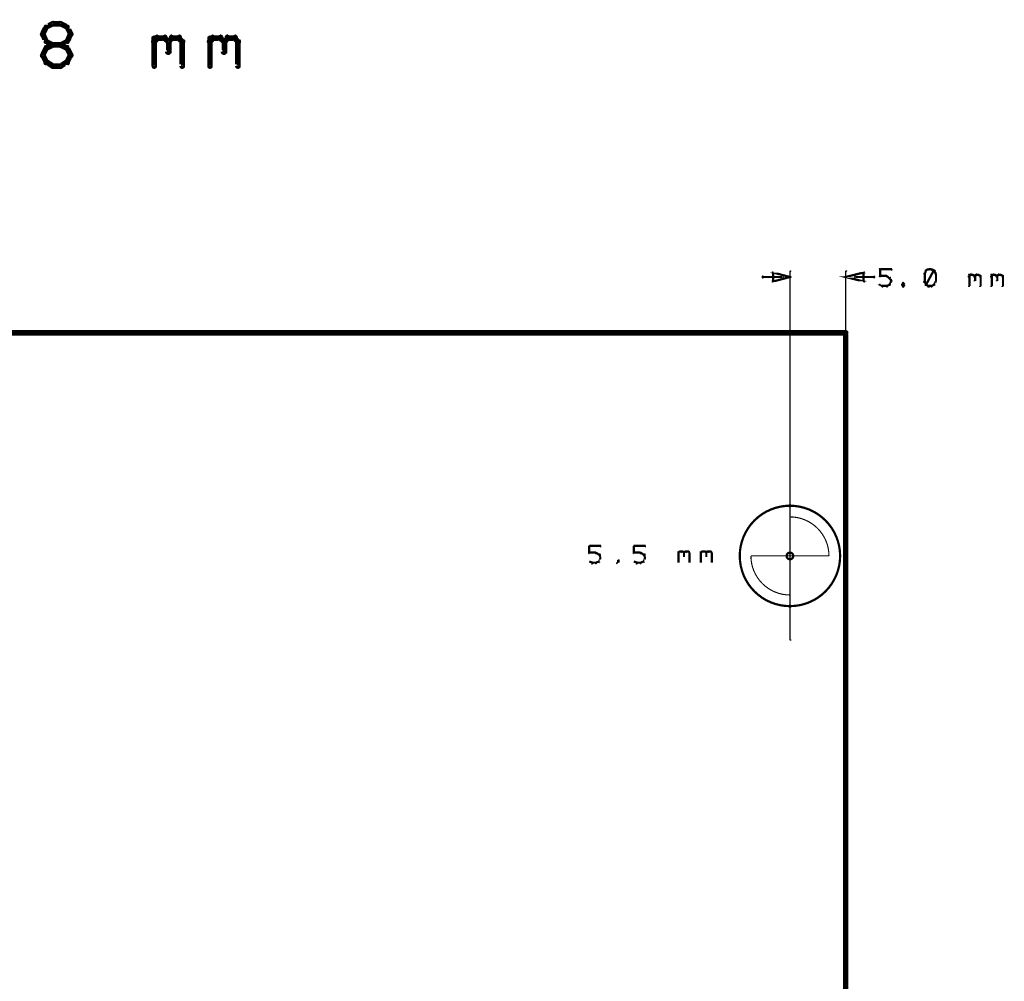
# Model space of a CAD drawing. Extents: x 178 to 725, y 26 to 878.
# Tile 41 of 93: x 588 to 677, y 134 to 220. Entities that reach past the tile are written whole.
import ezdxf

# ---------------------------------------------------------------- set-up
doc = ezdxf.new("R2010")
doc.units = 0
doc.layers.get('0').update_dxf_attribs({"linetype": 'CONTINUOUS'})
for name, color, linetype in [('COPPER', 3, 'CONTINUOUS'), ('DIMENSIONS', 2, 'CONTINUOUS'), ('DRAWING', 4, 'CONTINUOUS'), ('OUTLINES', 1, 'CONTINUOUS')]:
    doc.layers.add(name, color=color, linetype=linetype)

# ---------------------------------------------------------------- blocks, each defined once
blk = doc.blocks.new('VIA')
at = {"const_width": 0.2}
blk.add_lwpolyline([(-0.3, 0, 1), (0.3, 0, 1)], format="xyb", close=True, dxfattribs=at)

msp = doc.modelspace()

# ---------------------------------------------------------------- linework, layer by layer
at = {"layer": 'DIMENSIONS', "color": 94}
for points in [[(665.5, 197.1, 0.1, 0.1, 1), (665.6, 197.1, 0, 0, 0), (665.6, 197.1, 0, 0, 0), (665.6, 197.1, 0.2, 0.2, 0), (665.6, 197.7, 0.2, 0.2, 0), (665.6, 197.7, 0, 0, 0), (665.6, 197.7, 0.1, 0.1, 0), (665.6, 197.7, 0.1, 0.1, 1), (665.5, 197.7, 0, 0, 0)], [(665.6, 197.7, 0.1, 0.1, 1), (665.6, 197.6, 0, 0, 0), (665.6, 197.7, 0, 0, 0), (665.6, 197.7, 0.2, 0.2, 0), (666.6, 197.7, 0.2, 0.2, 0), (666.6, 197.7, 0, 0, 0), (666.6, 197.7, 0.1, 0.1, 0), (666.6, 197.6, 0.1, 0.1, 1), (666.6, 197.7, 0, 0, 0)], [(670, 197.6, 0.1, 0.1, 1), (669.9, 197.7, 0, 0, 0), (669.9, 197.7, 0, 0, 0), (669.9, 197.7, 0.2, 0.2, 0), (669.7, 197.6, 0.2, 0.2, 0), (669.7, 197.6, 0, 0, 0), (669.7, 197.6, 0.1, 0.1, 0), (669.7, 197.6, 0.1, 0.1, 1), (669.7, 197.5, 0, 0, 0)], [(670.2, 197.6, 0.1, 0.1, 1), (670.2, 197.7, 0, 0, 0), (670.2, 197.7, 0, 0, 0), (670.2, 197.7, 0.2, 0.2, 0), (669.9, 197.7, 0.2, 0.2, 0), (669.9, 197.7, 0, 0, 0), (669.9, 197.7, 0.1, 0.1, 0), (669.9, 197.7, 0.1, 0.1, 1), (669.9, 197.6, 0, 0, 0)], [(670.4, 197.5, 0.1, 0.1, 1), (670.5, 197.6, 0, 0, 0), (670.4, 197.6, 0, 0, 0), (670.4, 197.6, 0.2, 0.2, 0), (670.2, 197.7, 0.2, 0.2, 0), (670.2, 197.7, 0, 0, 0), (670.2, 197.7, 0.1, 0.1, 0), (670.2, 197.7, 0.1, 0.1, 1), (670.2, 197.6, 0, 0, 0)], [(656.8, 196.9, 0.1, 0.1, 1), (656.8, 197.1, 0, 0, 0), (656.8, 197, 0, 0, 0), (656.8, 197, 0.2, 0.2, 0), (655.1, 197, 0.2, 0.2, 0), (655.1, 197, 0, 0, 0), (655.1, 197, 0.1, 0.1, 0), (655.1, 197.1, 0.1, 0.1, 1), (655.1, 196.9, 0, 0, 0)], [(657.5, 164.5, 0.1, 0.1, 1), (657.6, 164.5, 0, 0, 0), (657.5, 164.5, 0, 0, 0), (657.5, 164.5, 0.1, 0.1, 0), (657.5, 197.5, 0.1, 0.1, 0), (657.5, 197.5, 0, 0, 0), (657.5, 197.5, 0.1, 0.1, 0), (657.6, 197.5, 0.1, 0.1, 1), (657.5, 197.5, 0, 0, 0)], [(662.5, 164.5, 0.1, 0.1, 1), (662.6, 164.5, 0, 0, 0), (662.5, 164.5, 0, 0, 0), (662.5, 164.5, 0.1, 0.1, 0), (662.5, 197.5, 0.1, 0.1, 0), (662.5, 197.5, 0, 0, 0), (662.5, 197.5, 0.1, 0.1, 0), (662.6, 197.5, 0.1, 0.1, 1), (662.5, 197.5, 0, 0, 0)], [(663.4, 197.1, 0.1, 0.1, 1), (663.4, 196.9, 0, 0, 0), (663.4, 197, 0, 0, 0), (663.4, 197, 0.2, 0.2, 0), (665, 197, 0.2, 0.2, 0), (665, 197, 0, 0, 0), (665, 197, 0.1, 0.1, 0), (665, 196.9, 0.1, 0.1, 1), (665, 197.1, 0, 0, 0)], [(666.2, 197, 0.1, 0.1, 1), (666.2, 197.1, 0, 0, 0), (666.2, 197.1, 0, 0, 0), (666.2, 197.1, 0.2, 0.2, 0), (665.6, 197.1, 0.2, 0.2, 0), (665.6, 197.1, 0, 0, 0), (665.6, 197.1, 0.1, 0.1, 0), (665.6, 197.1, 0.1, 0.1, 1), (665.6, 197, 0, 0, 0)], [(666.4, 196.9, 0.1, 0.1, 1), (666.5, 197, 0, 0, 0), (666.4, 196.9, 0, 0, 0), (666.4, 196.9, 0.2, 0.2, 0), (666.2, 197.1, 0.2, 0.2, 0), (666.2, 197.1, 0, 0, 0), (666.2, 197.1, 0.1, 0.1, 0), (666.2, 197.1, 0.1, 0.1, 1), (666.2, 197, 0, 0, 0)], [(666.5, 196.7, 0.1, 0.1, 1), (666.6, 196.7, 0, 0, 0), (666.6, 196.7, 0, 0, 0), (666.6, 196.7, 0.2, 0.2, 0), (666.4, 196.9, 0.2, 0.2, 0), (666.4, 196.9, 0, 0, 0), (666.4, 196.9, 0.1, 0.1, 0), (666.5, 196.9, 0.1, 0.1, 1), (666.4, 196.9, 0, 0, 0)], [(669.7, 197.5, 0.1, 0.1, 1), (669.6, 197.6, 0, 0, 0), (669.7, 197.6, 0, 0, 0), (669.7, 197.6, 0.2, 0.2, 0), (669.6, 197.3, 0.2, 0.2, 0), (669.6, 197.3, 0, 0, 0), (669.6, 197.3, 0.1, 0.1, 0), (669.5, 197.3, 0.1, 0.1, 1), (669.6, 197.3, 0, 0, 0)], [(669.6, 197.3, 0.1, 0.1, 1), (669.5, 197.3, 0, 0, 0), (669.6, 197.3, 0, 0, 0), (669.6, 197.3, 0.2, 0.2, 0), (669.6, 196.6, 0.2, 0.2, 0), (669.6, 196.6, 0, 0, 0), (669.6, 196.6, 0.1, 0.1, 0), (669.5, 196.6, 0.1, 0.1, 1), (669.6, 196.6, 0, 0, 0)], [(669.6, 196.3, 0.1, 0.1, 1), (669.7, 196.3, 0, 0, 0), (669.7, 196.3, 0, 0, 0), (669.7, 196.3, 0.2, 0.2, 0), (670.4, 197.6, 0.2, 0.2, 0), (670.4, 197.6, 0, 0, 0), (670.4, 197.6, 0.1, 0.1, 0), (670.5, 197.5, 0.1, 0.1, 1), (670.4, 197.6, 0, 0, 0)], [(670.5, 197.3, 0.1, 0.1, 1), (670.6, 197.3, 0, 0, 0), (670.6, 197.3, 0, 0, 0), (670.6, 197.3, 0.2, 0.2, 0), (670.4, 197.6, 0.2, 0.2, 0), (670.4, 197.6, 0, 0, 0), (670.4, 197.6, 0.1, 0.1, 0), (670.5, 197.6, 0.1, 0.1, 1), (670.4, 197.5, 0, 0, 0)], [(670.5, 196.6, 0.1, 0.1, 1), (670.6, 196.6, 0, 0, 0), (670.6, 196.6, 0, 0, 0), (670.6, 196.6, 0.2, 0.2, 0), (670.6, 197.3, 0.2, 0.2, 0), (670.6, 197.3, 0, 0, 0), (670.6, 197.3, 0.1, 0.1, 0), (670.6, 197.3, 0.1, 0.1, 1), (670.5, 197.3, 0, 0, 0)], [(673.5, 197.1, 0.1, 0.1, 1), (673.6, 197, 0, 0, 0), (673.6, 197.1, 0, 0, 0), (673.6, 197.1, 0.2, 0.2, 0), (673.7, 197.2, 0.2, 0.2, 0), (673.7, 197.2, 0, 0, 0), (673.7, 197.2, 0.1, 0.1, 0), (673.7, 197.1, 0.1, 0.1, 1), (673.6, 197.2, 0, 0, 0)], [(673.5, 196.2, 0.1, 0.1, 1), (673.6, 196.2, 0, 0, 0), (673.6, 196.2, 0, 0, 0), (673.6, 196.2, 0.2, 0.2, 0), (673.6, 197.2, 0.2, 0.2, 0), (673.6, 197.2, 0, 0, 0), (673.6, 197.2, 0.1, 0.1, 0), (673.6, 197.2, 0.1, 0.1, 1), (673.5, 197.2, 0, 0, 0)], [(673.7, 197.2, 0.1, 0.1, 1), (673.7, 197.1, 0, 0, 0), (673.7, 197.2, 0, 0, 0), (673.7, 197.2, 0.2, 0.2, 0), (673.9, 197.2, 0.2, 0.2, 0), (673.9, 197.2, 0, 0, 0), (673.9, 197.2, 0.1, 0.1, 0), (673.9, 197.1, 0.1, 0.1, 1), (673.9, 197.2, 0, 0, 0)], [(674, 197.2, 0.1, 0.1, 1), (673.9, 197.1, 0, 0, 0), (673.9, 197.2, 0, 0, 0), (673.9, 197.2, 0.2, 0.2, 0), (674.1, 197.1, 0.2, 0.2, 0), (674.1, 197.1, 0, 0, 0), (674.1, 197.1, 0.1, 0.1, 0), (674, 197, 0.1, 0.1, 1), (674.1, 197.1, 0, 0, 0)], [(674, 197.1, 0.1, 0.1, 1), (674.1, 197, 0, 0, 0), (674.1, 197.1, 0, 0, 0), (674.1, 197.1, 0.2, 0.2, 0), (674.2, 197.2, 0.2, 0.2, 0), (674.2, 197.2, 0, 0, 0), (674.2, 197.2, 0.1, 0.1, 0), (674.2, 197.1, 0.1, 0.1, 1), (674.1, 197.2, 0, 0, 0)], [(674.1, 197.1, 0.1, 0.1, 1), (674, 197.1, 0, 0, 0), (674.1, 197.1, 0, 0, 0), (674.1, 197.1, 0.2, 0.2, 0), (674.1, 196.7, 0.2, 0.2, 0), (674.1, 196.7, 0, 0, 0), (674.1, 196.7, 0.1, 0.1, 0), (674, 196.7, 0.1, 0.1, 1), (674.1, 196.7, 0, 0, 0)], [(674.2, 197.2, 0.1, 0.1, 1), (674.2, 197.1, 0, 0, 0), (674.2, 197.2, 0, 0, 0), (674.2, 197.2, 0.2, 0.2, 0), (674.4, 197.2, 0.2, 0.2, 0), (674.4, 197.2, 0, 0, 0), (674.4, 197.2, 0.1, 0.1, 0), (674.4, 197.1, 0.1, 0.1, 1), (674.4, 197.2, 0, 0, 0)], [(674.5, 197.2, 0.1, 0.1, 1), (674.4, 197.1, 0, 0, 0), (674.4, 197.2, 0, 0, 0), (674.4, 197.2, 0.2, 0.2, 0), (674.6, 197.1, 0.2, 0.2, 0), (674.6, 197.1, 0, 0, 0), (674.6, 197.1, 0.1, 0.1, 0), (674.5, 197, 0.1, 0.1, 1), (674.6, 197.1, 0, 0, 0)], [(674.6, 197.1, 0.1, 0.1, 1), (674.5, 197.1, 0, 0, 0), (674.6, 197.1, 0, 0, 0), (674.6, 197.1, 0.2, 0.2, 0), (674.6, 196.2, 0.2, 0.2, 0), (674.6, 196.2, 0, 0, 0), (674.6, 196.2, 0.1, 0.1, 0), (674.5, 196.2, 0.1, 0.1, 1), (674.6, 196.2, 0, 0, 0)], [(675.5, 197.1, 0.1, 0.1, 1), (675.6, 197, 0, 0, 0), (675.6, 197.1, 0, 0, 0), (675.6, 197.1, 0.2, 0.2, 0), (675.7, 197.2, 0.2, 0.2, 0), (675.7, 197.2, 0, 0, 0), (675.7, 197.2, 0.1, 0.1, 0), (675.7, 197.1, 0.1, 0.1, 1), (675.6, 197.2, 0, 0, 0)], [(675.5, 196.2, 0.1, 0.1, 1), (675.6, 196.2, 0, 0, 0), (675.6, 196.2, 0, 0, 0), (675.6, 196.2, 0.2, 0.2, 0), (675.6, 197.2, 0.2, 0.2, 0), (675.6, 197.2, 0, 0, 0), (675.6, 197.2, 0.1, 0.1, 0), (675.6, 197.2, 0.1, 0.1, 1), (675.5, 197.2, 0, 0, 0)], [(675.7, 197.2, 0.1, 0.1, 1), (675.7, 197.1, 0, 0, 0), (675.7, 197.2, 0, 0, 0), (675.7, 197.2, 0.2, 0.2, 0), (675.9, 197.2, 0.2, 0.2, 0), (675.9, 197.2, 0, 0, 0), (675.9, 197.2, 0.1, 0.1, 0), (675.9, 197.1, 0.1, 0.1, 1), (675.9, 197.2, 0, 0, 0)], [(676, 197.2, 0.1, 0.1, 1), (675.9, 197.1, 0, 0, 0), (675.9, 197.2, 0, 0, 0), (675.9, 197.2, 0.2, 0.2, 0), (676.1, 197.1, 0.2, 0.2, 0), (676.1, 197.1, 0, 0, 0), (676.1, 197.1, 0.1, 0.1, 0), (676, 197, 0.1, 0.1, 1), (676.1, 197.1, 0, 0, 0)], [(676, 197.1, 0.1, 0.1, 1), (676.1, 197, 0, 0, 0), (676.1, 197.1, 0, 0, 0), (676.1, 197.1, 0.2, 0.2, 0), (676.2, 197.2, 0.2, 0.2, 0), (676.2, 197.2, 0, 0, 0), (676.2, 197.2, 0.1, 0.1, 0), (676.2, 197.1, 0.1, 0.1, 1), (676.1, 197.2, 0, 0, 0)], [(676.1, 197.1, 0.1, 0.1, 1), (676, 197.1, 0, 0, 0), (676.1, 197.1, 0, 0, 0), (676.1, 197.1, 0.2, 0.2, 0), (676.1, 196.7, 0.2, 0.2, 0), (676.1, 196.7, 0, 0, 0), (676.1, 196.7, 0.1, 0.1, 0), (676, 196.7, 0.1, 0.1, 1), (676.1, 196.7, 0, 0, 0)], [(676.2, 197.2, 0.1, 0.1, 1), (676.2, 197.1, 0, 0, 0), (676.2, 197.2, 0, 0, 0), (676.2, 197.2, 0.2, 0.2, 0), (676.4, 197.2, 0.2, 0.2, 0), (676.4, 197.2, 0, 0, 0), (676.4, 197.2, 0.1, 0.1, 0), (676.4, 197.1, 0.1, 0.1, 1), (676.4, 197.2, 0, 0, 0)], [(676.5, 197.2, 0.1, 0.1, 1), (676.4, 197.1, 0, 0, 0), (676.4, 197.2, 0, 0, 0), (676.4, 197.2, 0.2, 0.2, 0), (676.6, 197.1, 0.2, 0.2, 0), (676.6, 197.1, 0, 0, 0), (676.6, 197.1, 0.1, 0.1, 0), (676.5, 197, 0.1, 0.1, 1), (676.6, 197.1, 0, 0, 0)], [(676.6, 197.1, 0.1, 0.1, 1), (676.5, 197.1, 0, 0, 0), (676.6, 197.1, 0, 0, 0), (676.6, 197.1, 0.2, 0.2, 0), (676.6, 196.2, 0.2, 0.2, 0), (676.6, 196.2, 0, 0, 0), (676.6, 196.2, 0.1, 0.1, 0), (676.5, 196.2, 0.1, 0.1, 1), (676.6, 196.2, 0, 0, 0)], [(665.6, 196.3, 0.1, 0.1, 1), (665.5, 196.3, 0, 0, 0), (665.6, 196.3, 0, 0, 0), (665.6, 196.3, 0.2, 0.2, 0), (665.8, 196.2, 0.2, 0.2, 0), (665.8, 196.2, 0, 0, 0), (665.8, 196.2, 0.1, 0.1, 0), (665.8, 196.1, 0.1, 0.1, 1), (665.8, 196.2, 0, 0, 0)], [(665.8, 196.2, 0.1, 0.1, 1), (665.8, 196.1, 0, 0, 0), (665.8, 196.2, 0, 0, 0), (665.8, 196.2, 0.2, 0.2, 0), (666.2, 196.2, 0.2, 0.2, 0), (666.2, 196.2, 0, 0, 0), (666.2, 196.2, 0.1, 0.1, 0), (666.2, 196.1, 0.1, 0.1, 1), (666.2, 196.2, 0, 0, 0)], [(666.2, 196.2, 0.1, 0.1, 1), (666.2, 196.1, 0, 0, 0), (666.2, 196.2, 0, 0, 0), (666.2, 196.2, 0.2, 0.2, 0), (666.4, 196.3, 0.2, 0.2, 0), (666.4, 196.3, 0, 0, 0), (666.4, 196.3, 0.1, 0.1, 0), (666.5, 196.3, 0.1, 0.1, 1), (666.4, 196.3, 0, 0, 0)], [(666.4, 196.3, 0.1, 0.1, 1), (666.5, 196.3, 0, 0, 0), (666.4, 196.3, 0, 0, 0), (666.4, 196.3, 0.2, 0.2, 0), (666.6, 196.6, 0.2, 0.2, 0), (666.6, 196.6, 0, 0, 0), (666.6, 196.6, 0.1, 0.1, 0), (666.6, 196.5, 0.1, 0.1, 1), (666.5, 196.6, 0, 0, 0)], [(666.5, 196.6, 0.1, 0.1, 1), (666.6, 196.6, 0, 0, 0), (666.6, 196.6, 0, 0, 0), (666.6, 196.6, 0.2, 0.2, 0), (666.6, 196.7, 0.2, 0.2, 0), (666.6, 196.7, 0, 0, 0), (666.6, 196.7, 0.1, 0.1, 0), (666.6, 196.7, 0.1, 0.1, 1), (666.5, 196.7, 0, 0, 0)], [(667.7, 196.4, 0.1, 0.1, 1), (667.6, 196.5, 0, 0, 0), (667.7, 196.4, 0, 0, 0), (667.7, 196.4, 0.2, 0.2, 0), (667.6, 196.3, 0.2, 0.2, 0), (667.6, 196.3, 0, 0, 0), (667.6, 196.3, 0.1, 0.1, 0), (667.5, 196.3, 0.1, 0.1, 1), (667.6, 196.3, 0, 0, 0)], [(667.6, 196.3, 0.1, 0.1, 1), (667.5, 196.3, 0, 0, 0), (667.6, 196.3, 0, 0, 0), (667.6, 196.3, 0.2, 0.2, 0), (667.7, 196.2, 0.2, 0.2, 0), (667.7, 196.2, 0, 0, 0), (667.7, 196.2, 0.1, 0.1, 0), (667.6, 196.1, 0.1, 0.1, 1), (667.7, 196.2, 0, 0, 0)], [(667.8, 196.3, 0.1, 0.1, 1), (667.8, 196.3, 0, 0, 0), (667.8, 196.3, 0, 0, 0), (667.8, 196.3, 0.2, 0.2, 0), (667.7, 196.4, 0.2, 0.2, 0), (667.7, 196.4, 0, 0, 0), (667.7, 196.4, 0.1, 0.1, 0), (667.7, 196.5, 0.1, 0.1, 1), (667.6, 196.4, 0, 0, 0)], [(667.6, 196.2, 0.1, 0.1, 1), (667.7, 196.1, 0, 0, 0), (667.7, 196.2, 0, 0, 0), (667.7, 196.2, 0.2, 0.2, 0), (667.8, 196.3, 0.2, 0.2, 0), (667.8, 196.3, 0, 0, 0), (667.8, 196.3, 0.1, 0.1, 0), (667.8, 196.3, 0.1, 0.1, 1), (667.8, 196.3, 0, 0, 0)], [(669.6, 196.6, 0.1, 0.1, 1), (669.5, 196.5, 0, 0, 0), (669.6, 196.6, 0, 0, 0), (669.6, 196.6, 0.2, 0.2, 0), (669.7, 196.3, 0.2, 0.2, 0), (669.7, 196.3, 0, 0, 0), (669.7, 196.3, 0.1, 0.1, 0), (669.6, 196.3, 0.1, 0.1, 1), (669.7, 196.3, 0, 0, 0)], [(669.7, 196.3, 0.1, 0.1, 1), (669.7, 196.3, 0, 0, 0), (669.7, 196.3, 0, 0, 0), (669.7, 196.3, 0.2, 0.2, 0), (669.9, 196.2, 0.2, 0.2, 0), (669.9, 196.2, 0, 0, 0), (669.9, 196.2, 0.1, 0.1, 0), (669.9, 196.1, 0.1, 0.1, 1), (670, 196.2, 0, 0, 0)], [(669.9, 196.2, 0.1, 0.1, 1), (669.9, 196.1, 0, 0, 0), (669.9, 196.2, 0, 0, 0), (669.9, 196.2, 0.2, 0.2, 0), (670.2, 196.2, 0.2, 0.2, 0), (670.2, 196.2, 0, 0, 0), (670.2, 196.2, 0.1, 0.1, 0), (670.2, 196.1, 0.1, 0.1, 1), (670.2, 196.2, 0, 0, 0)], [(670.2, 196.2, 0.1, 0.1, 1), (670.2, 196.1, 0, 0, 0), (670.2, 196.2, 0, 0, 0), (670.2, 196.2, 0.2, 0.2, 0), (670.4, 196.3, 0.2, 0.2, 0), (670.4, 196.3, 0, 0, 0), (670.4, 196.3, 0.1, 0.1, 0), (670.5, 196.3, 0.1, 0.1, 1), (670.4, 196.3, 0, 0, 0)], [(670.4, 196.3, 0.1, 0.1, 1), (670.5, 196.3, 0, 0, 0), (670.4, 196.3, 0, 0, 0), (670.4, 196.3, 0.2, 0.2, 0), (670.6, 196.6, 0.2, 0.2, 0), (670.6, 196.6, 0, 0, 0), (670.6, 196.6, 0.1, 0.1, 0), (670.6, 196.5, 0.1, 0.1, 1), (670.5, 196.6, 0, 0, 0)]]:
    msp.add_lwpolyline(points, format="xyseb", dxfattribs=at)
for points in [[(657.6, 197, 0.1, 0.1, 1), (657.5, 197, 0, 0, 0), (657.5, 197, 0, 0, 0), (657.5, 197, 0.2, 0.2, 0), (656, 196.6, 0, 0, 0), (656, 196.6, 0.1, 0.1, 0), (655.9, 196.6, 0.1, 0.1, 1), (656, 196.6, 0, 0, 0), (655.9, 196.6, 0.1, 0.1, 1), (656, 196.6, 0, 0, 0), (656, 196.6, 0, 0, 0), (656, 196.6, 0.2, 0.2, 0), (656, 197.4, 0, 0, 0), (656, 197.4, 0.1, 0.1, 0), (656, 197.4, 0.1, 0.1, 1), (655.9, 197.4, 0, 0, 0), (656, 197.4, 0.1, 0.1, 1), (655.9, 197.4, 0, 0, 0), (656, 197.4, 0, 0, 0), (656, 197.4, 0.2, 0.2, 0), (657.5, 197, 0.2, 0.2, 0), (657.5, 197, 0, 0, 0), (657.5, 197, 0.1, 0.1, 0), (657.5, 197, 0.1, 0.1, 1), (657.6, 197, 0, 0, 0)], [(662.5, 197, 0.1, 0.1, 1), (662.6, 197, 0, 0, 0), (662.5, 197, 0, 0, 0), (662.5, 197, 0.2, 0.2, 0), (664.1, 197.4, 0, 0, 0), (664.1, 197.4, 0.1, 0.1, 0), (664.2, 197.4, 0.1, 0.1, 1), (664.1, 197.4, 0, 0, 0), (664.2, 197.4, 0.1, 0.1, 1), (664.1, 197.4, 0, 0, 0), (664.1, 197.4, 0, 0, 0), (664.1, 197.4, 0.2, 0.2, 0), (664.1, 196.6, 0, 0, 0), (664.1, 196.6, 0.1, 0.1, 0), (664.1, 196.6, 0.1, 0.1, 1), (664.2, 196.6, 0, 0, 0), (664.1, 196.6, 0.1, 0.1, 1), (664.2, 196.6, 0, 0, 0), (664.1, 196.6, 0, 0, 0), (664.1, 196.6, 0.2, 0.2, 0), (662.5, 197, 0.2, 0.2, 0), (662.5, 197, 0, 0, 0), (662.5, 197, 0.1, 0.1, 0), (662.6, 197, 0.1, 0.1, 1), (662.5, 197, 0, 0, 0)]]:
    msp.add_lwpolyline(points, format="xyseb", close=True, dxfattribs=at)
at = {"layer": 'DRAWING', "color": 2}
for points in [[(591.5, 219.6, 0.3, 0.3, 1), (591.4, 219.8, 0, 0, 0), (591.4, 219.7, 0, 0, 0), (591.4, 219.7, 0.5, 0.5, 0), (590.8, 219.4, 0.5, 0.5, 0), (590.8, 219.4, 0, 0, 0), (590.8, 219.4, 0.3, 0.3, 0), (590.8, 219.5, 0.3, 0.3, 1), (590.9, 219.3, 0, 0, 0)], [(592.1, 219.6, 0.3, 0.3, 1), (592.1, 219.8, 0, 0, 0), (592.1, 219.7, 0, 0, 0), (592.1, 219.7, 0.5, 0.5, 0), (591.4, 219.7, 0.5, 0.5, 0), (591.4, 219.7, 0, 0, 0), (591.4, 219.7, 0.3, 0.3, 0), (591.4, 219.8, 0.3, 0.3, 1), (591.4, 219.6, 0, 0, 0)], [(592.6, 219.3, 0.3, 0.3, 1), (592.7, 219.5, 0, 0, 0), (592.7, 219.4, 0, 0, 0), (592.7, 219.4, 0.5, 0.5, 0), (592.1, 219.7, 0.5, 0.5, 0), (592.1, 219.7, 0, 0, 0), (592.1, 219.7, 0.3, 0.3, 0), (592.1, 219.8, 0.3, 0.3, 1), (592, 219.6, 0, 0, 0)], [(590.9, 219.3, 0.3, 0.3, 1), (590.7, 219.4, 0, 0, 0), (590.8, 219.4, 0, 0, 0), (590.8, 219.4, 0.5, 0.5, 0), (590.5, 218.8, 0.5, 0.5, 0), (590.5, 218.8, 0, 0, 0), (590.5, 218.8, 0.3, 0.3, 0), (590.4, 218.8, 0.3, 0.3, 1), (590.6, 218.7, 0, 0, 0)], [(590.6, 218.8, 0.3, 0.3, 1), (590.4, 218.7, 0, 0, 0), (590.5, 218.8, 0, 0, 0), (590.5, 218.8, 0.5, 0.5, 0), (590.8, 218.1, 0.5, 0.5, 0), (590.8, 218.1, 0, 0, 0), (590.8, 218.1, 0.3, 0.3, 0), (590.7, 218.1, 0.3, 0.3, 1), (590.9, 218.2, 0, 0, 0)], [(592.9, 218.7, 0.3, 0.3, 1), (593.1, 218.8, 0, 0, 0), (593, 218.8, 0, 0, 0), (593, 218.8, 0.5, 0.5, 0), (592.7, 219.4, 0.5, 0.5, 0), (592.7, 219.4, 0, 0, 0), (592.7, 219.4, 0.3, 0.3, 0), (592.8, 219.4, 0.3, 0.3, 1), (592.6, 219.3, 0, 0, 0)], [(592.6, 218.2, 0.3, 0.3, 1), (592.8, 218.1, 0, 0, 0), (592.7, 218.1, 0, 0, 0), (592.7, 218.1, 0.5, 0.5, 0), (593, 218.8, 0.5, 0.5, 0), (593, 218.8, 0, 0, 0), (593, 218.8, 0.3, 0.3, 0), (593.1, 218.7, 0.3, 0.3, 1), (592.9, 218.8, 0, 0, 0)], [(590.9, 218.2, 0.3, 0.3, 1), (590.8, 218, 0, 0, 0), (590.8, 218.1, 0, 0, 0), (590.8, 218.1, 0.5, 0.5, 0), (591.4, 217.8, 0.5, 0.5, 0), (591.4, 217.8, 0, 0, 0), (591.4, 217.8, 0.3, 0.3, 0), (591.4, 217.7, 0.3, 0.3, 1), (591.5, 217.9, 0, 0, 0)], [(591.5, 217.7, 0.3, 0.3, 1), (591.4, 217.9, 0, 0, 0), (591.4, 217.8, 0, 0, 0), (591.4, 217.8, 0.5, 0.5, 0), (590.8, 217.5, 0.5, 0.5, 0), (590.8, 217.5, 0, 0, 0), (590.8, 217.5, 0.3, 0.3, 0), (590.8, 217.6, 0.3, 0.3, 1), (590.9, 217.4, 0, 0, 0)], [(591.4, 217.9, 0.3, 0.3, 1), (591.4, 217.7, 0, 0, 0), (591.4, 217.8, 0, 0, 0), (591.4, 217.8, 0.5, 0.5, 0), (592.1, 217.8, 0.5, 0.5, 0), (592.1, 217.8, 0, 0, 0), (592.1, 217.8, 0.3, 0.3, 0), (592.1, 217.7, 0.3, 0.3, 1), (592.1, 217.9, 0, 0, 0)], [(592, 217.9, 0.3, 0.3, 1), (592.1, 217.7, 0, 0, 0), (592.1, 217.8, 0, 0, 0), (592.1, 217.8, 0.5, 0.5, 0), (592.7, 218.1, 0.5, 0.5, 0), (592.7, 218.1, 0, 0, 0), (592.7, 218.1, 0.3, 0.3, 0), (592.7, 218, 0.3, 0.3, 1), (592.6, 218.2, 0, 0, 0)], [(592.6, 217.4, 0.3, 0.3, 1), (592.7, 217.6, 0, 0, 0), (592.7, 217.5, 0, 0, 0), (592.7, 217.5, 0.5, 0.5, 0), (592.1, 217.8, 0.5, 0.5, 0), (592.1, 217.8, 0, 0, 0), (592.1, 217.8, 0.3, 0.3, 0), (592.1, 217.9, 0.3, 0.3, 1), (592, 217.7, 0, 0, 0)], [(600.4, 218.2, 0.3, 0.3, 1), (600.6, 218, 0, 0, 0), (600.5, 218.1, 0, 0, 0), (600.5, 218.1, 0.5, 0.5, 0), (600.8, 218.4, 0.5, 0.5, 0), (600.8, 218.4, 0, 0, 0), (600.8, 218.4, 0.3, 0.3, 0), (600.9, 218.3, 0.3, 0.3, 1), (600.7, 218.5, 0, 0, 0)], [(600.4, 215.9, 0.3, 0.3, 1), (600.6, 215.9, 0, 0, 0), (600.5, 215.9, 0, 0, 0), (600.5, 215.9, 0.5, 0.5, 0), (600.5, 218.4, 0.5, 0.5, 0), (600.5, 218.4, 0, 0, 0), (600.5, 218.4, 0.3, 0.3, 0), (600.6, 218.4, 0.3, 0.3, 1), (600.4, 218.4, 0, 0, 0)], [(600.8, 218.6, 0.3, 0.3, 1), (600.8, 218.3, 0, 0, 0), (600.8, 218.4, 0, 0, 0), (600.8, 218.4, 0.5, 0.5, 0), (601.4, 218.4, 0.5, 0.5, 0), (601.4, 218.4, 0, 0, 0), (601.4, 218.4, 0.3, 0.3, 0), (601.4, 218.3, 0.3, 0.3, 1), (601.4, 218.6, 0, 0, 0)], [(601.5, 218.5, 0.3, 0.3, 1), (601.3, 218.3, 0, 0, 0), (601.4, 218.4, 0, 0, 0), (601.4, 218.4, 0.5, 0.5, 0), (601.8, 218.1, 0.5, 0.5, 0), (601.8, 218.1, 0, 0, 0), (601.8, 218.1, 0.3, 0.3, 0), (601.7, 218, 0.3, 0.3, 1), (601.8, 218.2, 0, 0, 0)], [(601.9, 218.1, 0.3, 0.3, 1), (601.6, 218.1, 0, 0, 0), (601.8, 218.1, 0, 0, 0), (601.8, 218.1, 0.5, 0.5, 0), (601.8, 217.2, 0.5, 0.5, 0), (601.8, 217.2, 0, 0, 0), (601.8, 217.2, 0.3, 0.3, 0), (601.6, 217.2, 0.3, 0.3, 1), (601.9, 217.2, 0, 0, 0)], [(601.7, 218.2, 0.3, 0.3, 1), (601.8, 218, 0, 0, 0), (601.8, 218.1, 0, 0, 0), (601.8, 218.1, 0.5, 0.5, 0), (602.1, 218.4, 0.5, 0.5, 0), (602.1, 218.4, 0, 0, 0), (602.1, 218.4, 0.3, 0.3, 0), (602.2, 218.3, 0.3, 0.3, 1), (602, 218.5, 0, 0, 0)], [(602.1, 218.6, 0.3, 0.3, 1), (602.1, 218.3, 0, 0, 0), (602.1, 218.4, 0, 0, 0), (602.1, 218.4, 0.5, 0.5, 0), (602.7, 218.4, 0.5, 0.5, 0), (602.7, 218.4, 0, 0, 0), (602.7, 218.4, 0.3, 0.3, 0), (602.7, 218.3, 0.3, 0.3, 1), (602.7, 218.6, 0, 0, 0)], [(602.8, 218.5, 0.3, 0.3, 1), (602.6, 218.3, 0, 0, 0), (602.7, 218.4, 0, 0, 0), (602.7, 218.4, 0.5, 0.5, 0), (603, 218.1, 0.5, 0.5, 0), (603, 218.1, 0, 0, 0), (603, 218.1, 0.3, 0.3, 0), (602.9, 218, 0.3, 0.3, 1), (603.1, 218.2, 0, 0, 0)], [(603.1, 218.1, 0.3, 0.3, 1), (602.9, 218.1, 0, 0, 0), (603, 218.1, 0, 0, 0), (603, 218.1, 0.5, 0.5, 0), (603, 215.9, 0.5, 0.5, 0), (603, 215.9, 0, 0, 0), (603, 215.9, 0.3, 0.3, 0), (602.9, 215.9, 0.3, 0.3, 1), (603.1, 215.9, 0, 0, 0)], [(605.4, 218.2, 0.3, 0.3, 1), (605.6, 218, 0, 0, 0), (605.5, 218.1, 0, 0, 0), (605.5, 218.1, 0.5, 0.5, 0), (605.8, 218.4, 0.5, 0.5, 0), (605.8, 218.4, 0, 0, 0), (605.8, 218.4, 0.3, 0.3, 0), (605.9, 218.3, 0.3, 0.3, 1), (605.7, 218.5, 0, 0, 0)], [(605.4, 215.9, 0.3, 0.3, 1), (605.6, 215.9, 0, 0, 0), (605.5, 215.9, 0, 0, 0), (605.5, 215.9, 0.5, 0.5, 0), (605.5, 218.4, 0.5, 0.5, 0), (605.5, 218.4, 0, 0, 0), (605.5, 218.4, 0.3, 0.3, 0), (605.6, 218.4, 0.3, 0.3, 1), (605.4, 218.4, 0, 0, 0)], [(605.8, 218.6, 0.3, 0.3, 1), (605.8, 218.3, 0, 0, 0), (605.8, 218.4, 0, 0, 0), (605.8, 218.4, 0.5, 0.5, 0), (606.4, 218.4, 0.5, 0.5, 0), (606.4, 218.4, 0, 0, 0), (606.4, 218.4, 0.3, 0.3, 0), (606.4, 218.3, 0.3, 0.3, 1), (606.4, 218.6, 0, 0, 0)], [(606.5, 218.5, 0.3, 0.3, 1), (606.3, 218.3, 0, 0, 0), (606.4, 218.4, 0, 0, 0), (606.4, 218.4, 0.5, 0.5, 0), (606.8, 218.1, 0.5, 0.5, 0), (606.8, 218.1, 0, 0, 0), (606.8, 218.1, 0.3, 0.3, 0), (606.7, 218, 0.3, 0.3, 1), (606.8, 218.2, 0, 0, 0)], [(606.9, 218.1, 0.3, 0.3, 1), (606.6, 218.1, 0, 0, 0), (606.8, 218.1, 0, 0, 0), (606.8, 218.1, 0.5, 0.5, 0), (606.8, 217.2, 0.5, 0.5, 0), (606.8, 217.2, 0, 0, 0), (606.8, 217.2, 0.3, 0.3, 0), (606.6, 217.2, 0.3, 0.3, 1), (606.9, 217.2, 0, 0, 0)], [(606.7, 218.2, 0.3, 0.3, 1), (606.8, 218, 0, 0, 0), (606.8, 218.1, 0, 0, 0), (606.8, 218.1, 0.5, 0.5, 0), (607.1, 218.4, 0.5, 0.5, 0), (607.1, 218.4, 0, 0, 0), (607.1, 218.4, 0.3, 0.3, 0), (607.2, 218.3, 0.3, 0.3, 1), (607, 218.5, 0, 0, 0)], [(607.1, 218.6, 0.3, 0.3, 1), (607.1, 218.3, 0, 0, 0), (607.1, 218.4, 0, 0, 0), (607.1, 218.4, 0.5, 0.5, 0), (607.7, 218.4, 0.5, 0.5, 0), (607.7, 218.4, 0, 0, 0), (607.7, 218.4, 0.3, 0.3, 0), (607.7, 218.3, 0.3, 0.3, 1), (607.7, 218.6, 0, 0, 0)], [(607.8, 218.5, 0.3, 0.3, 1), (607.6, 218.3, 0, 0, 0), (607.7, 218.4, 0, 0, 0), (607.7, 218.4, 0.5, 0.5, 0), (608, 218.1, 0.5, 0.5, 0), (608, 218.1, 0, 0, 0), (608, 218.1, 0.3, 0.3, 0), (607.9, 218, 0.3, 0.3, 1), (608.1, 218.2, 0, 0, 0)], [(608.1, 218.1, 0.3, 0.3, 1), (607.9, 218.1, 0, 0, 0), (608, 218.1, 0, 0, 0), (608, 218.1, 0.5, 0.5, 0), (608, 215.9, 0.5, 0.5, 0), (608, 215.9, 0, 0, 0), (608, 215.9, 0.3, 0.3, 0), (607.9, 215.9, 0.3, 0.3, 1), (608.1, 215.9, 0, 0, 0)], [(590.9, 217.4, 0.3, 0.3, 1), (590.7, 217.6, 0, 0, 0), (590.8, 217.5, 0, 0, 0), (590.8, 217.5, 0.5, 0.5, 0), (590.5, 216.9, 0.5, 0.5, 0), (590.5, 216.9, 0, 0, 0), (590.5, 216.9, 0.3, 0.3, 0), (590.4, 216.9, 0.3, 0.3, 1), (590.6, 216.8, 0, 0, 0)], [(590.6, 216.9, 0.3, 0.3, 1), (590.4, 216.8, 0, 0, 0), (590.5, 216.9, 0, 0, 0), (590.5, 216.9, 0.5, 0.5, 0), (590.8, 216.3, 0.5, 0.5, 0), (590.8, 216.3, 0, 0, 0), (590.8, 216.3, 0.3, 0.3, 0), (590.7, 216.2, 0.3, 0.3, 1), (590.9, 216.3, 0, 0, 0)], [(592.9, 216.8, 0.3, 0.3, 1), (593.1, 216.9, 0, 0, 0), (593, 216.9, 0, 0, 0), (593, 216.9, 0.5, 0.5, 0), (592.7, 217.5, 0.5, 0.5, 0), (592.7, 217.5, 0, 0, 0), (592.7, 217.5, 0.3, 0.3, 0), (592.8, 217.6, 0.3, 0.3, 1), (592.6, 217.4, 0, 0, 0)], [(592.6, 216.3, 0.3, 0.3, 1), (592.8, 216.2, 0, 0, 0), (592.7, 216.3, 0, 0, 0), (592.7, 216.3, 0.5, 0.5, 0), (593, 216.9, 0.5, 0.5, 0), (593, 216.9, 0, 0, 0), (593, 216.9, 0.3, 0.3, 0), (593.1, 216.8, 0.3, 0.3, 1), (592.9, 216.9, 0, 0, 0)], [(590.9, 216.4, 0.3, 0.3, 1), (590.8, 216.1, 0, 0, 0), (590.8, 216.3, 0, 0, 0), (590.8, 216.3, 0.5, 0.5, 0), (591.4, 215.9, 0.5, 0.5, 0), (591.4, 215.9, 0, 0, 0), (591.4, 215.9, 0.3, 0.3, 0), (591.4, 215.8, 0.3, 0.3, 1), (591.5, 216, 0, 0, 0)], [(591.4, 216.1, 0.3, 0.3, 1), (591.4, 215.8, 0, 0, 0), (591.4, 215.9, 0, 0, 0), (591.4, 215.9, 0.5, 0.5, 0), (592.1, 215.9, 0.5, 0.5, 0), (592.1, 215.9, 0, 0, 0), (592.1, 215.9, 0.3, 0.3, 0), (592.1, 215.8, 0.3, 0.3, 1), (592.1, 216.1, 0, 0, 0)], [(592, 216, 0.3, 0.3, 1), (592.1, 215.8, 0, 0, 0), (592.1, 215.9, 0, 0, 0), (592.1, 215.9, 0.5, 0.5, 0), (592.7, 216.3, 0.5, 0.5, 0), (592.7, 216.3, 0, 0, 0), (592.7, 216.3, 0.3, 0.3, 0), (592.7, 216.1, 0.3, 0.3, 1), (592.6, 216.4, 0, 0, 0)], [(242.5, 42, 0.5, 0.5, 0), (662.5, 42, 0, 0, 0), (662.5, 42, 0.3, 0.3, 0), (662.5, 41.9, 0.3, 0.3, 1), (662.5, 42.1, 0, 0, 0), (662.4, 42, 0.3, 0.3, 1), (662.6, 42, 0, 0, 0), (662.5, 42, 0, 0, 0), (662.5, 42, 0.5, 0.5, 0), (662.5, 192, 0, 0, 0), (662.5, 192, 0.3, 0.3, 0), (662.6, 192, 0.3, 0.3, 1), (662.4, 192, 0, 0, 0), (662.5, 191.9, 0.3, 0.3, 1), (662.5, 192.1, 0, 0, 0), (662.5, 192, 0, 0, 0), (662.5, 192, 0.5, 0.5, 0), (242.5, 192, 0, 0, 0)], [(639.5, 172.9, 0.1, 0.1, 1), (639.5, 172.8, 0, 0, 0), (639.5, 172.9, 0, 0, 0), (639.5, 172.9, 0.2, 0.2, 0), (640.5, 172.9, 0.2, 0.2, 0), (640.5, 172.9, 0, 0, 0), (640.5, 172.9, 0.1, 0.1, 0), (640.5, 172.8, 0.1, 0.1, 1), (640.5, 172.9, 0, 0, 0)], [(640.1, 172.2, 0.1, 0.1, 1), (640.1, 172.3, 0, 0, 0), (640.1, 172.3, 0, 0, 0), (640.1, 172.3, 0.2, 0.2, 0), (639.5, 172.3, 0.2, 0.2, 0), (639.5, 172.3, 0, 0, 0), (639.5, 172.3, 0.1, 0.1, 0), (639.5, 172.3, 0.1, 0.1, 1), (639.5, 172.2, 0, 0, 0)], [(639.5, 172.3, 0.1, 0.1, 1), (639.5, 172.3, 0, 0, 0), (639.5, 172.3, 0, 0, 0), (639.5, 172.3, 0.2, 0.2, 0), (639.5, 172.9, 0.2, 0.2, 0), (639.5, 172.9, 0, 0, 0), (639.5, 172.9, 0.1, 0.1, 0), (639.5, 172.9, 0.1, 0.1, 1), (639.5, 172.9, 0, 0, 0)], [(640.4, 172.1, 0.1, 0.1, 1), (640.4, 172.2, 0, 0, 0), (640.4, 172.1, 0, 0, 0), (640.4, 172.1, 0.2, 0.2, 0), (640.1, 172.3, 0.2, 0.2, 0), (640.1, 172.3, 0, 0, 0), (640.1, 172.3, 0.1, 0.1, 0), (640.1, 172.3, 0.1, 0.1, 1), (640.1, 172.2, 0, 0, 0)], [(640.3, 171.5, 0.1, 0.1, 1), (640.4, 171.5, 0, 0, 0), (640.4, 171.5, 0, 0, 0), (640.4, 171.5, 0.2, 0.2, 0), (640.5, 171.8, 0.2, 0.2, 0), (640.5, 171.8, 0, 0, 0), (640.5, 171.8, 0.1, 0.1, 0), (640.5, 171.7, 0.1, 0.1, 1), (640.5, 171.8, 0, 0, 0)], [(640.5, 171.9, 0.1, 0.1, 1), (640.5, 171.9, 0, 0, 0), (640.5, 171.9, 0, 0, 0), (640.5, 171.9, 0.2, 0.2, 0), (640.4, 172.1, 0.2, 0.2, 0), (640.4, 172.1, 0, 0, 0), (640.4, 172.1, 0.1, 0.1, 0), (640.4, 172.1, 0.1, 0.1, 1), (640.3, 172.1, 0, 0, 0)], [(643.5, 172.9, 0.1, 0.1, 1), (643.5, 172.8, 0, 0, 0), (643.5, 172.9, 0, 0, 0), (643.5, 172.9, 0.2, 0.2, 0), (644.5, 172.9, 0.2, 0.2, 0), (644.5, 172.9, 0, 0, 0), (644.5, 172.9, 0.1, 0.1, 0), (644.5, 172.8, 0.1, 0.1, 1), (644.5, 172.9, 0, 0, 0)], [(644.1, 172.2, 0.1, 0.1, 1), (644.1, 172.3, 0, 0, 0), (644.1, 172.3, 0, 0, 0), (644.1, 172.3, 0.2, 0.2, 0), (643.5, 172.3, 0.2, 0.2, 0), (643.5, 172.3, 0, 0, 0), (643.5, 172.3, 0.1, 0.1, 0), (643.5, 172.3, 0.1, 0.1, 1), (643.5, 172.2, 0, 0, 0)], [(643.5, 172.3, 0.1, 0.1, 1), (643.5, 172.3, 0, 0, 0), (643.5, 172.3, 0, 0, 0), (643.5, 172.3, 0.2, 0.2, 0), (643.5, 172.9, 0.2, 0.2, 0), (643.5, 172.9, 0, 0, 0), (643.5, 172.9, 0.1, 0.1, 0), (643.5, 172.9, 0.1, 0.1, 1), (643.5, 172.9, 0, 0, 0)], [(644.4, 172.1, 0.1, 0.1, 1), (644.4, 172.2, 0, 0, 0), (644.4, 172.1, 0, 0, 0), (644.4, 172.1, 0.2, 0.2, 0), (644.1, 172.3, 0.2, 0.2, 0), (644.1, 172.3, 0, 0, 0), (644.1, 172.3, 0.1, 0.1, 0), (644.1, 172.3, 0.1, 0.1, 1), (644.1, 172.2, 0, 0, 0)], [(644.3, 171.5, 0.1, 0.1, 1), (644.4, 171.5, 0, 0, 0), (644.4, 171.5, 0, 0, 0), (644.4, 171.5, 0.2, 0.2, 0), (644.5, 171.8, 0.2, 0.2, 0), (644.5, 171.8, 0, 0, 0), (644.5, 171.8, 0.1, 0.1, 0), (644.5, 171.7, 0.1, 0.1, 1), (644.5, 171.8, 0, 0, 0)], [(644.5, 171.9, 0.1, 0.1, 1), (644.5, 171.9, 0, 0, 0), (644.5, 171.9, 0, 0, 0), (644.5, 171.9, 0.2, 0.2, 0), (644.4, 172.1, 0.2, 0.2, 0), (644.4, 172.1, 0, 0, 0), (644.4, 172.1, 0.1, 0.1, 0), (644.4, 172.1, 0.1, 0.1, 1), (644.3, 172.1, 0, 0, 0)], [(647.5, 172.3, 0.1, 0.1, 1), (647.5, 172.2, 0, 0, 0), (647.5, 172.3, 0, 0, 0), (647.5, 172.3, 0.2, 0.2, 0), (647.6, 172.4, 0.2, 0.2, 0), (647.6, 172.4, 0, 0, 0), (647.6, 172.4, 0.1, 0.1, 0), (647.7, 172.3, 0.1, 0.1, 1), (647.6, 172.4, 0, 0, 0)], [(647.5, 171.4, 0.1, 0.1, 1), (647.5, 171.4, 0, 0, 0), (647.5, 171.4, 0, 0, 0), (647.5, 171.4, 0.2, 0.2, 0), (647.5, 172.4, 0.2, 0.2, 0), (647.5, 172.4, 0, 0, 0), (647.5, 172.4, 0.1, 0.1, 0), (647.5, 172.4, 0.1, 0.1, 1), (647.5, 172.4, 0, 0, 0)], [(647.6, 172.4, 0.1, 0.1, 1), (647.6, 172.3, 0, 0, 0), (647.6, 172.4, 0, 0, 0), (647.6, 172.4, 0.2, 0.2, 0), (647.9, 172.4, 0.2, 0.2, 0), (647.9, 172.4, 0, 0, 0), (647.9, 172.4, 0.1, 0.1, 0), (647.9, 172.3, 0.1, 0.1, 1), (647.9, 172.4, 0, 0, 0)], [(647.9, 172.4, 0.1, 0.1, 1), (647.8, 172.3, 0, 0, 0), (647.9, 172.4, 0, 0, 0), (647.9, 172.4, 0.2, 0.2, 0), (648, 172.3, 0.2, 0.2, 0), (648, 172.3, 0, 0, 0), (648, 172.3, 0.1, 0.1, 0), (648, 172.2, 0.1, 0.1, 1), (648, 172.3, 0, 0, 0)], [(648, 172.3, 0.1, 0.1, 1), (648, 172.2, 0, 0, 0), (648, 172.3, 0, 0, 0), (648, 172.3, 0.2, 0.2, 0), (648.1, 172.4, 0.2, 0.2, 0), (648.1, 172.4, 0, 0, 0), (648.1, 172.4, 0.1, 0.1, 0), (648.2, 172.3, 0.1, 0.1, 1), (648.1, 172.4, 0, 0, 0)], [(648, 172.3, 0.1, 0.1, 1), (648, 172.3, 0, 0, 0), (648, 172.3, 0, 0, 0), (648, 172.3, 0.2, 0.2, 0), (648, 171.9, 0.2, 0.2, 0), (648, 171.9, 0, 0, 0), (648, 171.9, 0.1, 0.1, 0), (648, 171.9, 0.1, 0.1, 1), (648, 171.9, 0, 0, 0)], [(648.1, 172.4, 0.1, 0.1, 1), (648.1, 172.3, 0, 0, 0), (648.1, 172.4, 0, 0, 0), (648.1, 172.4, 0.2, 0.2, 0), (648.4, 172.4, 0.2, 0.2, 0), (648.4, 172.4, 0, 0, 0), (648.4, 172.4, 0.1, 0.1, 0), (648.4, 172.3, 0.1, 0.1, 1), (648.4, 172.4, 0, 0, 0)], [(648.4, 172.4, 0.1, 0.1, 1), (648.3, 172.3, 0, 0, 0), (648.4, 172.4, 0, 0, 0), (648.4, 172.4, 0.2, 0.2, 0), (648.5, 172.3, 0.2, 0.2, 0), (648.5, 172.3, 0, 0, 0), (648.5, 172.3, 0.1, 0.1, 0), (648.5, 172.2, 0.1, 0.1, 1), (648.5, 172.3, 0, 0, 0)], [(648.5, 172.3, 0.1, 0.1, 1), (648.5, 172.3, 0, 0, 0), (648.5, 172.3, 0, 0, 0), (648.5, 172.3, 0.2, 0.2, 0), (648.5, 171.4, 0.2, 0.2, 0), (648.5, 171.4, 0, 0, 0), (648.5, 171.4, 0.1, 0.1, 0), (648.5, 171.4, 0.1, 0.1, 1), (648.5, 171.4, 0, 0, 0)], [(649.5, 172.3, 0.1, 0.1, 1), (649.5, 172.2, 0, 0, 0), (649.5, 172.3, 0, 0, 0), (649.5, 172.3, 0.2, 0.2, 0), (649.6, 172.4, 0.2, 0.2, 0), (649.6, 172.4, 0, 0, 0), (649.6, 172.4, 0.1, 0.1, 0), (649.7, 172.3, 0.1, 0.1, 1), (649.6, 172.4, 0, 0, 0)], [(649.5, 171.4, 0.1, 0.1, 1), (649.5, 171.4, 0, 0, 0), (649.5, 171.4, 0, 0, 0), (649.5, 171.4, 0.2, 0.2, 0), (649.5, 172.4, 0.2, 0.2, 0), (649.5, 172.4, 0, 0, 0), (649.5, 172.4, 0.1, 0.1, 0), (649.5, 172.4, 0.1, 0.1, 1), (649.5, 172.4, 0, 0, 0)], [(649.6, 172.4, 0.1, 0.1, 1), (649.6, 172.3, 0, 0, 0), (649.6, 172.4, 0, 0, 0), (649.6, 172.4, 0.2, 0.2, 0), (649.9, 172.4, 0.2, 0.2, 0), (649.9, 172.4, 0, 0, 0), (649.9, 172.4, 0.1, 0.1, 0), (649.9, 172.3, 0.1, 0.1, 1), (649.9, 172.4, 0, 0, 0)], [(649.9, 172.4, 0.1, 0.1, 1), (649.8, 172.3, 0, 0, 0), (649.9, 172.4, 0, 0, 0), (649.9, 172.4, 0.2, 0.2, 0), (650, 172.3, 0.2, 0.2, 0), (650, 172.3, 0, 0, 0), (650, 172.3, 0.1, 0.1, 0), (650, 172.2, 0.1, 0.1, 1), (650, 172.3, 0, 0, 0)], [(650, 172.3, 0.1, 0.1, 1), (650, 172.2, 0, 0, 0), (650, 172.3, 0, 0, 0), (650, 172.3, 0.2, 0.2, 0), (650.1, 172.4, 0.2, 0.2, 0), (650.1, 172.4, 0, 0, 0), (650.1, 172.4, 0.1, 0.1, 0), (650.2, 172.3, 0.1, 0.1, 1), (650.1, 172.4, 0, 0, 0)], [(650, 172.3, 0.1, 0.1, 1), (650, 172.3, 0, 0, 0), (650, 172.3, 0, 0, 0), (650, 172.3, 0.2, 0.2, 0), (650, 171.9, 0.2, 0.2, 0), (650, 171.9, 0, 0, 0), (650, 171.9, 0.1, 0.1, 0), (650, 171.9, 0.1, 0.1, 1), (650, 171.9, 0, 0, 0)], [(650.1, 172.4, 0.1, 0.1, 1), (650.1, 172.3, 0, 0, 0), (650.1, 172.4, 0, 0, 0), (650.1, 172.4, 0.2, 0.2, 0), (650.4, 172.4, 0.2, 0.2, 0), (650.4, 172.4, 0, 0, 0), (650.4, 172.4, 0.1, 0.1, 0), (650.4, 172.3, 0.1, 0.1, 1), (650.4, 172.4, 0, 0, 0)], [(650.4, 172.4, 0.1, 0.1, 1), (650.3, 172.3, 0, 0, 0), (650.4, 172.4, 0, 0, 0), (650.4, 172.4, 0.2, 0.2, 0), (650.5, 172.3, 0.2, 0.2, 0), (650.5, 172.3, 0, 0, 0), (650.5, 172.3, 0.1, 0.1, 0), (650.5, 172.2, 0.1, 0.1, 1), (650.5, 172.3, 0, 0, 0)], [(650.5, 172.3, 0.1, 0.1, 1), (650.5, 172.3, 0, 0, 0), (650.5, 172.3, 0, 0, 0), (650.5, 172.3, 0.2, 0.2, 0), (650.5, 171.4, 0.2, 0.2, 0), (650.5, 171.4, 0, 0, 0), (650.5, 171.4, 0.1, 0.1, 0), (650.5, 171.4, 0.1, 0.1, 1), (650.5, 171.4, 0, 0, 0)], [(639.5, 171.5, 0.1, 0.1, 1), (639.5, 171.5, 0, 0, 0), (639.5, 171.5, 0, 0, 0), (639.5, 171.5, 0.2, 0.2, 0), (639.8, 171.4, 0.2, 0.2, 0), (639.8, 171.4, 0, 0, 0), (639.8, 171.4, 0.1, 0.1, 0), (639.7, 171.3, 0.1, 0.1, 1), (639.8, 171.4, 0, 0, 0)], [(639.8, 171.4, 0.1, 0.1, 1), (639.8, 171.3, 0, 0, 0), (639.8, 171.4, 0, 0, 0), (639.8, 171.4, 0.2, 0.2, 0), (640.1, 171.4, 0.2, 0.2, 0), (640.1, 171.4, 0, 0, 0), (640.1, 171.4, 0.1, 0.1, 0), (640.1, 171.3, 0.1, 0.1, 1), (640.1, 171.4, 0, 0, 0)], [(640.1, 171.4, 0.1, 0.1, 1), (640.1, 171.3, 0, 0, 0), (640.1, 171.4, 0, 0, 0), (640.1, 171.4, 0.2, 0.2, 0), (640.4, 171.5, 0.2, 0.2, 0), (640.4, 171.5, 0, 0, 0), (640.4, 171.5, 0.1, 0.1, 0), (640.4, 171.5, 0.1, 0.1, 1), (640.4, 171.5, 0, 0, 0)], [(640.5, 171.8, 0.1, 0.1, 1), (640.5, 171.8, 0, 0, 0), (640.5, 171.8, 0, 0, 0), (640.5, 171.8, 0.2, 0.2, 0), (640.5, 171.9, 0.2, 0.2, 0), (640.5, 171.9, 0, 0, 0), (640.5, 171.9, 0.1, 0.1, 0), (640.5, 171.9, 0.1, 0.1, 1), (640.5, 171.9, 0, 0, 0)], [(642, 171.4, 0.1, 0.1, 1), (642, 171.3, 0, 0, 0), (642, 171.4, 0, 0, 0), (642, 171.4, 0.2, 0.2, 0), (642.1, 171.5, 0.2, 0.2, 0), (642.1, 171.5, 0, 0, 0), (642.1, 171.5, 0.1, 0.1, 0), (642.2, 171.5, 0.1, 0.1, 1), (642.1, 171.5, 0, 0, 0)], [(642.1, 171.5, 0.1, 0.1, 1), (642.2, 171.5, 0, 0, 0), (642.1, 171.5, 0, 0, 0), (642.1, 171.5, 0.2, 0.2, 0), (642.1, 171.6, 0.2, 0.2, 0), (642.1, 171.6, 0, 0, 0), (642.1, 171.6, 0.1, 0.1, 0), (642.2, 171.6, 0.1, 0.1, 1), (642.1, 171.6, 0, 0, 0)], [(643.5, 171.5, 0.1, 0.1, 1), (643.5, 171.5, 0, 0, 0), (643.5, 171.5, 0, 0, 0), (643.5, 171.5, 0.2, 0.2, 0), (643.8, 171.4, 0.2, 0.2, 0), (643.8, 171.4, 0, 0, 0), (643.8, 171.4, 0.1, 0.1, 0), (643.7, 171.3, 0.1, 0.1, 1), (643.8, 171.4, 0, 0, 0)], [(643.8, 171.4, 0.1, 0.1, 1), (643.8, 171.3, 0, 0, 0), (643.8, 171.4, 0, 0, 0), (643.8, 171.4, 0.2, 0.2, 0), (644.1, 171.4, 0.2, 0.2, 0), (644.1, 171.4, 0, 0, 0), (644.1, 171.4, 0.1, 0.1, 0), (644.1, 171.3, 0.1, 0.1, 1), (644.1, 171.4, 0, 0, 0)], [(644.1, 171.4, 0.1, 0.1, 1), (644.1, 171.3, 0, 0, 0), (644.1, 171.4, 0, 0, 0), (644.1, 171.4, 0.2, 0.2, 0), (644.4, 171.5, 0.2, 0.2, 0), (644.4, 171.5, 0, 0, 0), (644.4, 171.5, 0.1, 0.1, 0), (644.4, 171.5, 0.1, 0.1, 1), (644.4, 171.5, 0, 0, 0)], [(644.5, 171.8, 0.1, 0.1, 1), (644.5, 171.8, 0, 0, 0), (644.5, 171.8, 0, 0, 0), (644.5, 171.8, 0.2, 0.2, 0), (644.5, 171.9, 0.2, 0.2, 0), (644.5, 171.9, 0, 0, 0), (644.5, 171.9, 0.1, 0.1, 0), (644.5, 171.9, 0.1, 0.1, 1), (644.5, 171.9, 0, 0, 0)]]:
    msp.add_lwpolyline(points, format="xyseb", dxfattribs=at)
for points in [[(657.5, 176.4, 0.1, 0.1, 1), (657.5, 176.6, 0, 0, 0), (657.5, 176.5, 0, 0, 0), (657.5, 176.5, 0.2, 0.2, 1), (657.5, 167.5, 0, 0, 0), (657.5, 167.5, 0.1, 0.1, 0), (657.5, 167.4, 0.1, 0.1, 1), (657.5, 167.6, 0, 0, 0), (657.5, 167.6, 0.1, 0.1, 1), (657.5, 167.4, 0, 0, 0), (657.5, 167.5, 0, 0, 0), (657.5, 167.5, 0.2, 0.2, 1), (657.5, 176.5, 0.2, 0.2, 0), (657.5, 176.5, 0, 0, 0), (657.5, 176.5, 0.1, 0.1, 0), (657.5, 176.6, 0.1, 0.1, 1), (657.5, 176.4, 0, 0, 0)], [(661, 172, 0.1, 0.1, 1), (661, 172, 0, 0, 0), (661, 172, 0, 0, 0), (661, 172, 0.1, 0.1, 0.414), (657.5, 175.5, 0, 0, 0), (657.5, 175.5, 0.1, 0.1, 0), (657.5, 175.5, 0.1, 0.1, 1), (657.5, 175.5, 0, 0, 0), (657.5, 175.5, 0.1, 0.1, 1), (657.5, 175.5, 0, 0, 0), (657.5, 175.5, 0, 0, 0), (657.5, 175.5, 0.1, 0.1, 0), (657.5, 172, 0, 0, 0), (657.5, 172, 0.1, 0.1, 0), (657.5, 172, 0.1, 0.1, 1), (657.5, 172, 0, 0, 0), (657.5, 172, 0.1, 0.1, 1), (657.5, 172, 0, 0, 0), (657.5, 172, 0, 0, 0), (657.5, 172, 0.1, 0.1, 0), (661, 172, 0.1, 0.1, 0), (661, 172, 0, 0, 0), (661, 172, 0.1, 0.1, 0), (661, 172, 0.1, 0.1, 1), (661, 172, 0, 0, 0)], [(654, 172, 0.1, 0.1, 1), (654, 172, 0, 0, 0), (654, 172, 0, 0, 0), (654, 172, 0.1, 0.1, 0.414), (657.5, 168.5, 0, 0, 0), (657.5, 168.5, 0.1, 0.1, 0), (657.5, 168.5, 0.1, 0.1, 1), (657.5, 168.5, 0, 0, 0), (657.5, 168.5, 0.1, 0.1, 1), (657.5, 168.5, 0, 0, 0), (657.5, 168.5, 0, 0, 0), (657.5, 168.5, 0.1, 0.1, 0), (657.5, 172, 0, 0, 0), (657.5, 172, 0.1, 0.1, 0), (657.5, 172, 0.1, 0.1, 1), (657.5, 172, 0, 0, 0), (657.5, 172, 0.1, 0.1, 1), (657.5, 172, 0, 0, 0), (657.5, 172, 0, 0, 0), (657.5, 172, 0.1, 0.1, 0), (654, 172, 0.1, 0.1, 0), (654, 172, 0, 0, 0), (654, 172, 0.1, 0.1, 0), (654, 172, 0.1, 0.1, 1), (654, 172, 0, 0, 0)]]:
    msp.add_lwpolyline(points, format="xyseb", close=True, dxfattribs=at)

# ---------------------------------------------------------------- block references
at = {"layer": 'COPPER', "color": 2}
msp.add_blockref('VIA', (657.5, 172), dxfattribs=at)
at = {"layer": 'DIMENSIONS', "color": 2}
msp.add_blockref('VIA', (657.5, 172), dxfattribs=at)
at = {"layer": 'DRAWING', "color": 2}
msp.add_blockref('VIA', (657.5, 172), dxfattribs=at)
at = {"layer": 'OUTLINES', "color": 2}
msp.add_blockref('VIA', (657.5, 172), dxfattribs=at)

doc.saveas('drawing.dxf')
